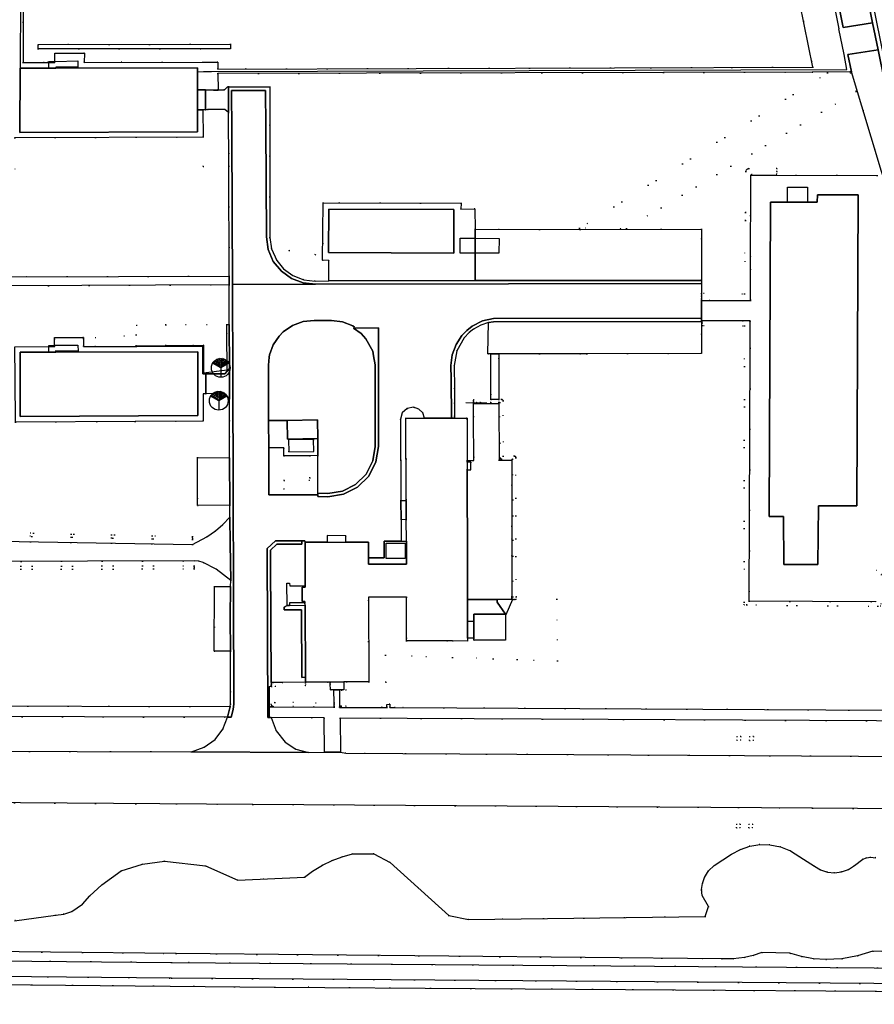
# Model space of a CAD drawing. Header units: metres. Extents: x 174791 to 179073, y 406431 to 409043.
# Tile 12 of 256: x 175140 to 175277, y 407400 to 407557. Entities that reach past the tile are written whole.
import ezdxf

# ---------------------------------------------------------------- set-up
doc = ezdxf.new("R2010")
doc.units = ezdxf.units.M
doc.linetypes.add('DOT', pattern=[6.35, 0, -6.35])
doc.layers.get('0').update_dxf_attribs({"color": 254})
for name, color, linetype in [('gebouwinstallatie_toegangstrap', 254, 'Continuous'), ('overigbouwwerk_open_loods', 254, 'Continuous'), ('overigbouwwerk_overkapping', 254, 'Continuous'), ('panden', 254, 'Continuous'), ('scheiding_doorgang', 254, 'Continuous'), ('scheiding_faunaraster', 254, 'Continuous'), ('scheiding_hek', 254, 'Continuous'), ('scheiding_muur', 254, 'Continuous'), ('scheiding_raster_sportveld', 254, 'Continuous'), ('scheiding_schutting', 254, 'Continuous'), ('straatmeubilair_monument', 254, 'Continuous'), ('terreindeelbegroeid', 254, 'DOT'), ('terreindeelonbegroeid', 254, 'DOT'), ('waterdeel', 254, 'Continuous'), ('wegdeel_fietspad', 254, 'Continuous'), ('wegdeel_molgoot', 254, 'Continuous'), ('wegdeel_opstelplaats', 254, 'Continuous'), ('wegdeel_parkeervlak', 254, 'Continuous'), ('wegdeel_rijbaan', 254, 'Continuous'), ('wegdeel_voetpad', 254, 'Continuous'), ('wegdeel_voetpad_op_trap', 254, 'Continuous')]:
    doc.layers.add(name, color=color, linetype=linetype)

# ---------------------------------------------------------------- blocks, each defined once
blk = doc.blocks.new('078')
at = {"color": 0, "linetype": 'Continuous'}
for p, q in [((0, 0), (-1.3, 0.75)), ((0, 0.22), (-1.19, 0.91)), ((0.01, 0.45), (-1.06, 1.06)), ((-0.01, 0.68), (-0.9, 1.2)), ((0, 0.92), (-0.71, 1.32)), ((0, 1.15), (-0.48, 1.42)), ((0, 1.37), (-0.2, 1.49)), ((0.9, 1.2), (-0.01, 0.68)), ((0.2, 1.49), (0, 1.37)), ((0.48, 1.42), (0, 1.15)), ((0.7, 1.33), (0, 0.92)), ((1.19, 0.91), (0, 0.22)), ((1.3, 0.75), (0, 0)), ((0, 0), (0, -1.5)), ((1.06, 1.07), (0.01, 0.45))]:
    blk.add_line(p, q, dxfattribs=at)
blk.add_circle((0, 0), 1.5, dxfattribs=at)

msp = doc.modelspace()

# ---------------------------------------------------------------- linework, layer by layer
at = {"layer": 'gebouwinstallatie_toegangstrap'}
for points in [[(175146.174, 407549.549, 0), (175145.081, 407549.546, 0), (175145.084, 407550.441, 0), (175145.083, 407550.619, 0), (175146.025, 407550.622, 0), (175146.135, 407550.624, 0), (175149.691, 407550.685, 0), (175149.708, 407549.714, 0), (175146.175, 407549.705, 0)], [(175262.723, 407530.592, 0), (175265.923, 407530.584, 0), (175265.911, 407528.181, 0), (175262.718, 407528.193, 0)], [(175149.714, 407505.426, 0), (175149.737, 407504.491, 0), (175146.149, 407504.524, 0), (175146.167, 407504.329, 0), (175145.079, 407504.326, 0), (175145.073, 407505.192, 0), (175145.072, 407505.375, 0), (175145.99, 407505.413, 0), (175146.15, 407505.42, 0)], [(175202.016, 407477.639, 0), (175201.183, 407477.636, 0), (175201.166, 407480.686, 0), (175202.004, 407480.689, 0)], [(175185.895, 407467.104, 0), (175185.893, 407466.901, 0), (175185.422, 407466.904, 0), (175185.409, 407464.592, 0), (175185.875, 407464.59, 0), (175185.874, 407464.41, 0), (175183.429, 407464.385, 0), (175183.422, 407463.976, 0), (175183.045, 407463.958, 0), (175183.009, 407467.514, 0), (175183.426, 407467.524, 0), (175183.439, 407467.118, 0)]]:
    msp.add_polyline3d(points, close=True, dxfattribs=at)
at = {"layer": 'overigbouwwerk_open_loods'}
msp.add_polyline3d([(175189.65, 407520.196, 0), (175189.694, 407527.105, 0), (175209.594, 407527.015, 0), (175209.578, 407520.098, 0)], close=True, dxfattribs=at)
at = {"layer": 'overigbouwwerk_overkapping'}
for points in [[(175212.98, 407520.08, 0), (175210.578, 407520.085, 0), (175210.592, 407522.446, 0), (175212.978, 407522.443, 0), (175216.79, 407522.439, 0), (175216.759, 407520.071, 0)], [(175201.842, 407473.897, 0), (175201.843, 407471.477, 0), (175198.803, 407471.475, 0), (175198.802, 407473.895, 0)]]:
    msp.add_polyline3d(points, close=True, dxfattribs=at)
at = {"layer": 'panden'}
for points in [[(175168.748, 407546.082, 0), (175168.745, 407542.888, 0), (175168.742, 407539.395, 0), (175140.472, 407539.316, 0), (175140.487, 407549.534, 0), (175140.587, 407549.534, 0), (175145.081, 407549.546, 0), (175146.174, 407549.549, 0), (175168.747, 407549.609, 0), (175168.748, 407548.974, 0)], [(175273.994, 407529.347, 0), (175273.78, 407479.844, 0), (175267.653, 407479.86, 0), (175267.584, 407470.479, 0), (175262.134, 407470.494, 0), (175262.127, 407478.131, 0), (175259.818, 407478.146, 0), (175260.012, 407528.203, 0), (175262.718, 407528.193, 0), (175265.911, 407528.181, 0), (175267.489, 407528.175, 0), (175267.494, 407529.375, 0)], [(175168.808, 407500, 0), (175168.815, 407497.708, 0), (175168.827, 407494.213, 0), (175140.532, 407494.07, 0), (175140.523, 407500, 0), (175140.516, 407504.314, 0), (175145.079, 407504.326, 0), (175146.167, 407504.329, 0), (175168.793, 407504.387, 0)], [(175183.051, 407493.445, 0), (175187.851, 407493.539, 0), (175187.909, 407490.55, 0), (175183.11, 407490.455, 0)], [(175211.713, 407485.595, 0), (175211.746, 407470.325, 0), (175211.757, 407465.125, 0), (175211.757, 407464.937, 0), (175211.764, 407461.425, 0), (175211.77, 407458.755, 0), (175211.771, 407458.315, 0), (175209.367, 407458.324, 0), (175202.045, 407458.353, 0), (175202.065, 407465.279, 0), (175196.015, 407465.275, 0), (175196.024, 407451.795, 0), (175192.496, 407451.792, 0), (175192.062, 407451.792, 0), (175189.874, 407451.779, 0), (175189.461, 407451.774, 0), (175185.974, 407451.734, 0), (175185.948, 407451.734, 0), (175185.947, 407451.769, 0), (175185.94, 407452.547, 0), (175185.891, 407464.023, 0), (175185.874, 407464.41, 0), (175185.875, 407464.59, 0), (175185.409, 407464.592, 0), (175185.422, 407466.904, 0), (175185.893, 407466.901, 0), (175185.895, 407467.104, 0), (175185.896, 407474.054, 0), (175189.421, 407474.054, 0), (175192.379, 407474.053, 0), (175196.009, 407474.053, 0), (175196.01, 407472.809, 0), (175196.011, 407471.573, 0), (175196.011, 407470.573, 0), (175202.044, 407470.577, 0), (175202.03, 407474.22, 0), (175202.016, 407477.639, 0), (175202.004, 407480.689, 0), (175201.951, 407493.789, 0), (175204.922, 407493.799, 0), (175205.257, 407493.8, 0), (175208.416, 407493.81, 0), (175209.199, 407493.813, 0), (175209.707, 407493.814, 0), (175211.696, 407493.821, 0), (175211.71, 407487.079, 0), (175211.711, 407486.787, 0)], [(175212.754, 407458.759, 0), (175212.771, 407461.429, 0), (175212.779, 407462.579, 0), (175217.835, 407462.593, 0), (175217.835, 407462.552, 0), (175217.822, 407458.471, 0), (175212.752, 407458.441, 0)]]:
    msp.add_polyline3d(points, close=True, dxfattribs=at)
at = {"layer": 'scheiding_doorgang'}
for p, q in [((175271.769, 407551.703), (175270.917, 407555.8)), ((175169.709, 407548.988), (175170.976, 407549.006)), ((175212.771, 407461.429), (175211.764, 407461.425)), ((175212.754, 407458.759), (175211.77, 407458.755))]:
    msp.add_line(p, q, dxfattribs=at)
at = {"layer": 'scheiding_faunaraster'}
for p, q in [((175211.501, 407496.314), (175214.844, 407496.243)), ((175218.845, 407464.909), (175218.941, 407464.909))]:
    msp.add_line(p, q, dxfattribs=at)
at = {"layer": 'scheiding_hek'}
msp.add_polyline3d([(175016.078, 407402.36, 0), (175066.128, 407403.213, 0), (175103.186, 407403.925, 0), (175181.089, 407403.207, 0), (175276.802, 407402.542, 0), (175398.168, 407401.671, 0), (175480.745, 407401.15, 0), (175500, 407400.999, 0)], dxfattribs=at)
at = {"layer": 'scheiding_muur'}
for p, q in [((175180.094, 407489.092), (175180.079, 407493.445)), ((175180.113, 407482.495), (175180.094, 407489.092))]:
    msp.add_line(p, q, dxfattribs=at)
for points in [[(175180.079, 407493.445, 0), (175180.057, 407500.339, 0), (175180.05, 407502.244, 0), (175180.198, 407503.503, 0), (175180.245, 407503.902, 0), (175180.829, 407505.481, 0), (175181.761, 407506.876, 0), (175182.411, 407507.544, 0), (175183.883, 407508.568, 0), (175185.573, 407509.195, 0), (175187.349, 407509.377, 0), (175190.08, 407509.344, 0), (175191.843, 407509.13, 0), (175193.516, 407508.484, 0), (175193.748, 407508.319, 0)], [(175187.908, 407481.583, 0), (175180.116, 407481.617, 0), (175180.113, 407482.495, 0)]]:
    msp.add_polyline3d(points, dxfattribs=at)
at = {"layer": 'scheiding_raster_sportveld'}
for p, q in [((175140.587, 407549.534), (175140.617, 407594.778)), ((175168.748, 407548.974), (175169.709, 407548.988))]:
    msp.add_line(p, q, dxfattribs=at)
for points in [[(175170.943, 407630.451, 0), (175255.509, 407632.979, 0), (175270.917, 407555.8, 0)], [(175170.976, 407549.006, 0), (175272.217, 407549.339, 0), (175271.769, 407551.703, 0)]]:
    msp.add_polyline3d(points, dxfattribs=at)
at = {"layer": 'scheiding_schutting'}
for p, q in [((175216.515, 407464.484), (175216.517, 407464.918)), ((175217.835, 407462.593), (175216.515, 407464.484))]:
    msp.add_line(p, q, dxfattribs=at)
msp.add_polyline3d([(175218.941, 407464.909, 0), (175217.889, 407462.475, 0), (175217.835, 407462.552, 0)], dxfattribs=at)
at = {"layer": 'terreindeelbegroeid'}
for points in [[(175140.999, 407596.285, 0), (175140.975, 407629.331, 0), (175172.084, 407629.391, 0), (175172.057, 407630.145, 0), (175255.24, 407632.62, 0), (175268.842, 407564.34, 0), (175264, 407563.345, 0), (175266.792, 407549.691, 0), (175172.014, 407549.401, 0), (175172.01, 407550.474, 0), (175169.593, 407550.51, 0), (175150.693, 407550.457, 0), (175150.769, 407551.918, 0), (175146.033, 407551.937, 0), (175146.025, 407550.622, 0), (175146.025, 407550.438, 0), (175145.084, 407550.441, 0), (175144.93, 407550.44, 0), (175144.35, 407550.435, 0), (175144.301, 407550.435, 0), (175140.969, 407550.43, 0)], [(175143.391, 407553.298, 0), (175143.386, 407552.612, 0), (175173.992, 407552.635, 0), (175174.016, 407553.357, 0)], [(175269.135, 407548.776, 0), (175229.626, 407524.041, 0), (175237.092, 407524.017, 0), (175273.671, 407545.816, 0), (175272.783, 407548.793, 0)], [(175173.709, 407542.459, 0), (175173.737, 407533.926, 0), (175169.64, 407533.867, 0), (175169.64, 407538.573, 0), (175169.581, 407542.888, 0), (175170.03, 407542.919, 0), (175170.376, 407542.938, 0), (175173.106, 407542.953, 0)], [(175173.737, 407533.926, 0), (175173.794, 407516.412, 0), (175138.562, 407516.316, 0), (175138.226, 407533.411, 0), (175139.708, 407533.432, 0), (175139.635, 407538.456, 0), (175169.64, 407538.573, 0), (175169.64, 407533.867, 0)], [(175257.008, 407532.645, 0), (175257.007, 407532.52, 0), (175256.893, 407532.52, 0), (175256.838, 407517.537, 0), (175256.821, 407512.702, 0), (175256.82, 407512.514, 0), (175249.037, 407512.542, 0), (175249.036, 407512.738, 0), (175249.038, 407513.188, 0), (175249.04, 407513.638, 0), (175255.894, 407513.604, 0), (175256.025, 407525.261, 0), (175256.04, 407526.577, 0), (175256.113, 407533.1, 0), (175256.149, 407533.271, 0), (175256.247, 407533.415, 0), (175256.392, 407533.511, 0), (175256.563, 407533.545, 0), (175261.031, 407533.547, 0), (175261.031, 407533.097, 0), (175261.031, 407532.647, 0)], [(175188.687, 407518.939, 0), (175189.653, 407518.936, 0), (175189.66, 407515.684, 0), (175187.501, 407515.645, 0), (175185.672, 407515.85, 0), (175183.957, 407516.518, 0), (175182.471, 407517.604, 0), (175181.369, 407518.904, 0), (175183.343, 407520.519, 0), (175187.55, 407519.837, 0)], [(175167.972, 407474.706, 0), (175167.967, 407474.456, 0), (175135.913, 407475.113, 0), (175135.918, 407475.363, 0), (175135.668, 407475.368, 0), (175135.744, 407479.072, 0), (175135.744, 407479.075, 0), (175135.744, 407479.081, 0), (175135.637, 407514.848, 0), (175135.887, 407514.849, 0), (175136.137, 407514.85, 0), (175136.244, 407479.077, 0), (175136.244, 407479.071, 0), (175136.173, 407475.608, 0), (175167.977, 407474.956, 0)], [(175163.738, 407505.365, 0), (175158.973, 407505.344, 0), (175159.004, 407507.048, 0), (175159.033, 407508.627, 0), (175163.723, 407508.664, 0)], [(175173.436, 407507.307, 0), (175173.493, 407501.507, 0), (175169.72, 407501.024, 0), (175169.737, 407505.44, 0), (175163.738, 407505.365, 0), (175163.723, 407508.664, 0), (175173.422, 407508.74, 0)], [(175215.46, 407504.05, 0), (175215.475, 407496.792, 0), (175212.721, 407496.782, 0), (175212.721, 407496.573, 0), (175212.722, 407496.532, 0), (175212.722, 407496.282, 0), (175212.723, 407496.132, 0), (175209.693, 407496.122, 0), (175209.684, 407498.458, 0), (175209.665, 407502.204, 0), (175210.069, 407504.521, 0), (175211.215, 407506.574, 0), (175212.055, 407507.452, 0), (175212.535, 407507.838, 0), (175212.728, 407507.975, 0), (175213.873, 407508.611, 0), (175215.117, 407509.023, 0), (175215.01, 407504.05, 0)], [(175256.645, 407464.654, 0), (175276.827, 407464.566, 0), (175276.841, 407469.6, 0), (175290.736, 407469.524, 0), (175290.735, 407469.284, 0), (175290.732, 407468.834, 0), (175277.646, 407468.909, 0), (175277.589, 407464.29, 0), (175277.594, 407463.852, 0), (175277.135, 407463.846, 0), (175256.258, 407464.052, 0), (175255.811, 407464.064, 0), (175255.812, 407464.503, 0), (175255.899, 407508.495, 0), (175249.128, 407508.532, 0), (175249.131, 407508.982, 0), (175249.133, 407509.322, 0), (175256.616, 407509.295, 0), (175256.808, 407509.294, 0), (175256.792, 407504.926, 0)], [(175158.973, 407505.344, 0), (175158.974, 407505.228, 0), (175150.591, 407505.206, 0), (175150.587, 407506.488, 0), (175159.004, 407507.048, 0)], [(175163.738, 407505.365, 0), (175169.737, 407505.44, 0), (175168.124, 407505.385, 0)], [(175204.922, 407493.799, 0), (175201.951, 407493.789, 0), (175202.004, 407480.689, 0), (175202.016, 407477.639, 0), (175202.03, 407474.22, 0), (175201.202, 407474.216, 0), (175201.183, 407477.636, 0), (175201.166, 407480.686, 0), (175201.094, 407493.631, 0), (175201.383, 407494.637, 0), (175202.157, 407495.341, 0), (175203.185, 407495.535, 0), (175204.02, 407495.256, 0), (175204.643, 407494.634, 0)], [(175212.73, 407494.073, 0), (175209.705, 407494.078, 0), (175209.693, 407496.122, 0), (175212.723, 407496.132, 0)], [(175217.424, 407496.549, 0), (175217.458, 407487.749, 0), (175219.209, 407487.755, 0), (175219.304, 407487.737, 0), (175219.386, 407487.683, 0), (175219.44, 407487.602, 0), (175219.459, 407487.506, 0), (175219.494, 407465.347, 0), (175219.495, 407464.91, 0), (175219.245, 407464.91, 0), (175218.995, 407464.909, 0), (175218.994, 407465.373, 0), (175218.96, 407487.255, 0), (175217.209, 407487.248, 0), (175217.114, 407487.267, 0), (175217.032, 407487.321, 0), (175216.978, 407487.402, 0), (175216.959, 407487.498, 0), (175216.925, 407496.298, 0), (175216.776, 407496.297, 0), (175215.476, 407496.292, 0), (175213.82, 407496.286, 0), (175213.222, 407496.284, 0), (175212.722, 407496.282, 0), (175212.722, 407496.532, 0), (175212.721, 407496.573, 0), (175212.721, 407496.782, 0), (175215.475, 407496.792, 0), (175216.775, 407496.797, 0), (175217.174, 407496.799, 0), (175217.269, 407496.78, 0), (175217.351, 407496.726, 0), (175217.405, 407496.645, 0)], [(175212.73, 407494.073, 0), (175212.76, 407487.082, 0), (175211.71, 407487.079, 0), (175211.696, 407493.821, 0), (175209.707, 407493.814, 0), (175209.705, 407494.078, 0)], [(175182.521, 407487.781, 0), (175182.542, 407483.892, 0), (175182.549, 407482.501, 0), (175180.113, 407482.495, 0), (175180.094, 407489.092, 0), (175182.514, 407489.095, 0)], [(175187.909, 407481.833, 0), (175187.908, 407481.583, 0), (175180.116, 407481.617, 0), (175180.113, 407482.495, 0), (175182.549, 407482.501, 0), (175182.542, 407483.892, 0), (175186.617, 407483.855, 0), (175186.628, 407484.29, 0), (175186.625, 407487.819, 0), (175187.909, 407487.831, 0)], [(175225.995, 407464.998, 0), (175226.116, 407455.162, 0), (175209.403, 407455.706, 0), (175198.682, 407456.055, 0), (175198.775, 407451.757, 0), (175198.895, 407447.811, 0), (175191.643, 407447.93, 0), (175191.678, 407450.496, 0), (175192.446, 407450.48, 0), (175192.496, 407451.792, 0), (175196.024, 407451.795, 0), (175196.015, 407465.275, 0), (175202.065, 407465.279, 0), (175202.045, 407458.353, 0), (175209.367, 407458.324, 0), (175211.771, 407458.315, 0), (175211.77, 407458.755, 0), (175212.754, 407458.759, 0), (175212.752, 407458.441, 0), (175217.822, 407458.471, 0), (175217.835, 407462.552, 0), (175217.835, 407462.593, 0), (175216.515, 407464.484, 0), (175216.517, 407464.918, 0), (175218.845, 407464.909, 0), (175218.941, 407464.909, 0), (175218.995, 407464.909, 0), (175219.245, 407464.91, 0), (175219.495, 407464.91, 0), (175219.494, 407465.347, 0)], [(175180.497, 407448.213, 0), (175180.488, 407447.807, 0), (175180.157, 407447.809, 0), (175180.174, 407451.04, 0), (175180.477, 407451.051, 0), (175180.477, 407451.136, 0), (175180.476, 407451.241, 0), (175180.475, 407451.71, 0), (175180.554, 407451.71, 0), (175180.552, 407451.641, 0), (175180.551, 407451.597, 0), (175180.546, 407451.404, 0), (175180.541, 407451.052, 0)], [(175185.974, 407451.734, 0), (175185.978, 407451.469, 0), (175185.982, 407451.169, 0), (175181.142, 407451.103, 0), (175181.102, 407448.507, 0), (175190.502, 407448.481, 0), (175190.505, 407448.481, 0), (175190.504, 407448.181, 0), (175190.503, 407447.881, 0), (175180.796, 407447.908, 0), (175180.681, 407447.932, 0), (175180.583, 407447.998, 0), (175180.519, 407448.097, 0), (175180.497, 407448.213, 0), (175180.541, 407451.052, 0), (175180.546, 407451.404, 0), (175180.551, 407451.597, 0), (175180.552, 407451.641, 0), (175180.554, 407451.71, 0), (175180.839, 407451.712, 0), (175182.236, 407451.718, 0), (175185.947, 407451.769, 0), (175185.948, 407451.734, 0)], [(175189.89, 407451.469, 0), (175189.938, 407450.545, 0), (175190.487, 407450.548, 0), (175190.502, 407448.481, 0), (175181.102, 407448.507, 0), (175181.142, 407451.103, 0), (175185.982, 407451.169, 0), (175185.978, 407451.469, 0), (175185.974, 407451.734, 0), (175189.461, 407451.774, 0), (175189.874, 407451.779, 0)], [(175173.56, 407446.166, 0), (175172.812, 407444.27, 0), (175171.569, 407442.655, 0), (175169.821, 407441.389, 0), (175167.78, 407440.689, 0), (175131.316, 407440.75, 0), (175131.313, 407441.15, 0), (175131.298, 407442.56, 0), (175130.724, 407443.659, 0), (175129.466, 407444.365, 0), (175127.907, 407445.889, 0), (175127.922, 407446.286, 0)], [(175189.006, 407440.619, 0), (175186.421, 407440.553, 0), (175184.443, 407441.109, 0), (175182.714, 407442.22, 0), (175181.27, 407443.987, 0), (175180.478, 407446.127, 0), (175188.953, 407446.094, 0)], [(175298.271, 407445.473, 0), (175298.159, 407445.122, 0), (175297.358, 407445.407, 0), (175296.184, 407442.907, 0), (175294.017, 407441.195, 0), (175294.398, 407440.473, 0), (175293.769, 407440.181, 0), (175292.2, 407439.875, 0), (175192.385, 407440.428, 0), (175191.54, 407440.608, 0), (175191.48, 407446.053, 0)], [(175254.69, 407442.498, 0), (175255.293, 407442.502, 0), (175255.29, 407443.102, 0), (175254.686, 407443.098, 0)], [(175256.71, 407442.482, 0), (175257.313, 407442.49, 0), (175257.305, 407443.09, 0), (175256.702, 407443.082, 0)], [(175255.204, 407428.555, 0), (175255.201, 407429.155, 0), (175254.597, 407429.151, 0), (175254.601, 407428.551, 0)], [(175257.191, 407428.546, 0), (175257.188, 407429.146, 0), (175256.584, 407429.142, 0), (175256.588, 407428.542, 0)]]:
    msp.add_polyline3d(points, close=True, dxfattribs=at)
for points in [[(175277.043, 407532.454, 0), (175261.036, 407532.506, 0), (175261.029, 407532.506, 0), (175257.007, 407532.52, 0), (175257.008, 407532.645, 0), (175261.031, 407532.647, 0), (175261.031, 407533.097, 0), (175261.031, 407533.547, 0), (175256.563, 407533.545, 0), (175256.392, 407533.511, 0), (175256.247, 407533.415, 0), (175256.149, 407533.271, 0), (175256.113, 407533.1, 0), (175256.04, 407526.577, 0), (175256.025, 407525.261, 0), (175255.894, 407513.604, 0), (175249.04, 407513.638, 0), (175249.038, 407513.188, 0), (175249.04, 407515.23, 0), (175249.041, 407515.743, 0), (175249.041, 407515.855, 0), (175249.052, 407523.881, 0), (175212.976, 407523.864, 0), (175212.927, 407527.156, 0), (175210.724, 407527.063, 0), (175210.734, 407528.031, 0), (175188.777, 407528.117, 0), (175188.687, 407518.939, 0), (175187.55, 407519.837, 0), (175183.343, 407520.519, 0), (175181.369, 407518.904, 0), (175180.554, 407520.747, 0), (175180.269, 407522.582, 0), (175180.265, 407540.403, 0), (175180.267, 407546.577, 0), (175173.695, 407546.582, 0), (175173.549, 407546.582, 0), (175173.07, 407546.106, 0), (175172.025, 407546.081, 0), (175172.016, 407548.67, 0), (175266.682, 407548.917, 0), (175272.688, 407548.949, 0), (175272.91, 407548.95, 0), (175277.736, 407533.104, 0)], [(175138.591, 407514.863, 0), (175173.798, 407515.033, 0), (175173.818, 407508.743, 0), (175173.422, 407508.74, 0), (175163.723, 407508.664, 0), (175159.033, 407508.627, 0), (175159.004, 407507.048, 0), (175150.587, 407506.488, 0), (175150.587, 407506.64, 0), (175145.987, 407506.628, 0), (175145.988, 407506.43, 0), (175145.99, 407505.413, 0), (175146.011, 407505.195, 0), (175145.073, 407505.192, 0), (175139.66, 407505.177, 0)], [(175298.288, 407447.176, 0), (175200.253, 407447.742, 0), (175199.4, 407447.734, 0), (175199.395, 407448.234, 0), (175198.895, 407448.229, 0), (175198.917, 407447.729, 0), (175191.4, 407447.749, 0), (175191.393, 407450.553, 0), (175192.046, 407450.546, 0), (175192.062, 407451.792, 0), (175192.496, 407451.792, 0), (175192.446, 407450.48, 0), (175191.678, 407450.496, 0), (175191.643, 407447.93, 0), (175198.895, 407447.811, 0), (175198.775, 407451.757, 0), (175198.682, 407456.055, 0), (175209.403, 407455.706, 0), (175226.116, 407455.162, 0), (175225.995, 407464.998, 0), (175219.494, 407465.347, 0), (175219.459, 407487.506, 0), (175219.44, 407487.602, 0), (175219.386, 407487.683, 0), (175219.304, 407487.737, 0), (175219.209, 407487.755, 0), (175217.458, 407487.749, 0), (175217.424, 407496.549, 0), (175217.405, 407496.645, 0), (175217.351, 407496.726, 0), (175217.269, 407496.78, 0), (175217.174, 407496.799, 0), (175216.775, 407496.797, 0), (175216.759, 407504.052, 0), (175230.79, 407504.069, 0), (175249.026, 407504.092, 0), (175249.03, 407507.113, 0), (175249.032, 407509.192, 0), (175249.033, 407509.322, 0), (175249.133, 407509.322, 0), (175249.131, 407508.982, 0), (175249.128, 407508.532, 0), (175255.899, 407508.495, 0), (175255.812, 407464.503, 0), (175255.811, 407464.064, 0), (175256.258, 407464.052, 0), (175277.135, 407463.846, 0)], [(175139.759, 407493.181, 0), (175158.804, 407493.265, 0), (175169.686, 407493.331, 0), (175169.653, 407497.695, 0), (175170.098, 407497.702, 0), (175173.058, 407497.775, 0), (175173.858, 407496.912, 0), (175173.866, 407493.449, 0), (175173.851, 407490.897, 0), (175173.87, 407487.509, 0), (175168.769, 407487.513, 0), (175168.747, 407479.917, 0), (175173.913, 407479.935, 0), (175173.92, 407478.011, 0), (175172.806, 407476.894, 0), (175171.598, 407475.88, 0), (175170.233, 407474.918, 0), (175167.952, 407473.706, 0), (175134.2, 407474.246, 0)], [(175135.913, 407475.113, 0), (175167.967, 407474.456, 0), (175167.972, 407474.706, 0), (175167.977, 407474.956, 0), (175136.173, 407475.608, 0)], [(175134.197, 407470.971, 0), (175168.204, 407471.059, 0), (175168.948, 407471.003, 0), (175169.668, 407470.809, 0), (175171.735, 407469.741, 0), (175174.045, 407467.973, 0), (175174.033, 407466.988, 0), (175171.483, 407467, 0), (175171.433, 407456.71, 0), (175173.993, 407456.722, 0), (175174.031, 407448.283, 0), (175173.968, 407447.875, 0), (175126.58, 407447.982, 0)], [(175134.162, 407469.721, 0), (175168.208, 407469.809, 0), (175168.207, 407470.059, 0), (175168.206, 407470.309, 0), (175134.17, 407470.221, 0)], [(175134.17, 407470.221, 0), (175168.206, 407470.309, 0), (175168.207, 407470.059, 0), (175168.208, 407469.809, 0), (175134.162, 407469.721, 0)], [(175133.144, 407432.571, 0), (175177.55, 407432.294, 0), (175266.731, 407431.71, 0), (175445.414, 407430.36, 0)], [(175276.785, 407423.809, 0), (175275.953, 407423.867, 0), (175275.323, 407423.771, 0), (175274.722, 407423.557, 0), (175273.412, 407422.546, 0), (175272.438, 407421.93, 0), (175271.351, 407421.544, 0), (175270.206, 407421.407, 0), (175269.085, 407421.521, 0), (175268.015, 407421.874, 0), (175267.047, 407422.45, 0), (175264.679, 407423.939, 0), (175263.228, 407424.882, 0), (175261.626, 407425.536, 0), (175259.929, 407425.878, 0), (175258.327, 407425.905, 0), (175256.744, 407425.652, 0), (175255.23, 407425.128, 0), (175253.83, 407424.349, 0), (175251.068, 407422.557, 0), (175250.158, 407421.703, 0), (175249.498, 407420.645, 0), (175249.184, 407419.717, 0), (175249.063, 407418.745, 0), (175249.142, 407417.768, 0), (175250.176, 407416.047, 0), (175249.649, 407414.452, 0), (175211.94, 407413.967, 0), (175208.8, 407414.604, 0), (175199.439, 407423.048, 0), (175196.855, 407424.416, 0), (175193.463, 407424.41, 0), (175191.805, 407423.95, 0), (175190.206, 407423.347, 0), (175188.674, 407422.607, 0), (175187.07, 407421.637, 0), (175185.78, 407420.687, 0), (175175.201, 407420.216, 0), (175170.042, 407422.534, 0), (175163.486, 407423.243, 0), (175159.99, 407422.764, 0), (175156.589, 407421.741, 0), (175153.515, 407419.493, 0), (175151.617, 407417.713, 0), (175150.419, 407416.386, 0), (175148.746, 407415.215, 0), (175147.474, 407414.82, 0), (175146.157, 407414.65, 0), (175139.582, 407413.773, 0)], [(175105.271, 407409.183, 0), (175165.333, 407408.542, 0), (175252.232, 407407.699, 0), (175254.06, 407407.715, 0), (175255.874, 407407.936, 0), (175257.289, 407408.254, 0), (175258.67, 407408.697, 0), (175263.129, 407408.585, 0), (175264.992, 407408.056, 0), (175266.899, 407407.72, 0), (175268.831, 407407.579, 0), (175271.383, 407407.695, 0), (175273.897, 407408.153, 0), (175276.327, 407408.944, 0), (175282.048, 407408.699, 0)], [(175555.995, 407404.392, 0), (175553.8, 407404.39, 0), (175521.27, 407404.63, 0), (175510.263, 407404.723, 0), (175497.199, 407404.833, 0), (175480.94, 407404.97, 0), (175440.53, 407405.24, 0), (175381.795, 407405.59, 0), (175323.06, 407405.94, 0), (175283.54, 407406.21, 0), (175164.64, 407407.14, 0), (175125.57, 407407.5, 0)], [(175125.557, 407405, 0), (175164.619, 407404.64, 0), (175283.522, 407403.71, 0), (175323.044, 407403.44, 0), (175440.514, 407402.74, 0), (175480.921, 407402.47, 0), (175521.25, 407402.13, 0), (175543.32, 407401.91, 0), (175558.866, 407401.73, 0)], [(175568.928, 407400.459, 0), (175500, 407400.999, 0), (175480.745, 407401.15, 0), (175398.168, 407401.671, 0), (175276.802, 407402.542, 0), (175181.089, 407403.207, 0), (175103.186, 407403.925, 0)]]:
    msp.add_polyline3d(points, dxfattribs=at)
at = {"layer": 'terreindeelonbegroeid'}
for points in [[(175269.135, 407548.776, 0), (175272.783, 407548.793, 0), (175273.671, 407545.816, 0), (175237.092, 407524.017, 0), (175229.626, 407524.041, 0)], [(175218.995, 407464.909, 0), (175218.941, 407464.909, 0), (175218.845, 407464.909, 0), (175218.845, 407465.104, 0), (175218.845, 407465.259, 0), (175218.844, 407465.382, 0), (175218.83, 407474.509, 0), (175218.827, 407476.629, 0), (175218.81, 407487.104, 0), (175216.81, 407487.097, 0), (175216.776, 407496.147, 0), (175215.476, 407496.142, 0), (175212.723, 407496.132, 0), (175212.722, 407496.282, 0), (175213.222, 407496.284, 0), (175213.82, 407496.286, 0), (175215.476, 407496.292, 0), (175216.776, 407496.297, 0), (175216.925, 407496.298, 0), (175216.959, 407487.498, 0), (175216.978, 407487.402, 0), (175217.032, 407487.321, 0), (175217.114, 407487.267, 0), (175217.209, 407487.248, 0), (175218.96, 407487.255, 0), (175218.994, 407465.373, 0)], [(175183.3, 407488.427, 0), (175183.271, 407490.326, 0), (175187.254, 407490.388, 0), (175187.284, 407488.489, 0)], [(175182.542, 407483.892, 0), (175182.521, 407487.781, 0), (175186.625, 407487.819, 0), (175186.628, 407484.29, 0), (175186.617, 407483.855, 0)], [(175212.305, 407485.599, 0), (175211.713, 407485.595, 0), (175211.711, 407486.787, 0), (175212.299, 407486.791, 0)], [(175192.393, 407475.084, 0), (175192.379, 407474.053, 0), (175189.421, 407474.054, 0), (175189.436, 407475.125, 0)], [(175185.891, 407464.023, 0), (175183.422, 407463.976, 0), (175183.429, 407464.385, 0), (175185.874, 407464.41, 0)], [(175180.796, 407447.908, 0), (175190.503, 407447.881, 0), (175190.504, 407448.181, 0), (175190.507, 407447.756, 0), (175180.488, 407447.807, 0), (175180.497, 407448.213, 0), (175180.519, 407448.097, 0), (175180.583, 407447.998, 0), (175180.681, 407447.932, 0)], [(175254.69, 407442.498, 0), (175254.686, 407443.098, 0), (175255.29, 407443.102, 0), (175255.293, 407442.502, 0)], [(175256.71, 407442.482, 0), (175256.702, 407443.082, 0), (175257.305, 407443.09, 0), (175257.313, 407442.49, 0)], [(175255.204, 407428.555, 0), (175254.601, 407428.551, 0), (175254.597, 407429.151, 0), (175255.201, 407429.155, 0)], [(175257.191, 407428.546, 0), (175256.588, 407428.542, 0), (175256.584, 407429.142, 0), (175257.188, 407429.146, 0)]]:
    msp.add_polyline3d(points, close=True, dxfattribs=at)
at = {"layer": 'waterdeel'}
for points in [[(175139.582, 407413.773, 0), (175146.157, 407414.65, 0), (175147.474, 407414.82, 0), (175148.746, 407415.215, 0), (175150.419, 407416.386, 0), (175151.617, 407417.713, 0), (175153.515, 407419.493, 0), (175156.589, 407421.741, 0), (175159.99, 407422.764, 0), (175163.486, 407423.243, 0), (175170.042, 407422.534, 0), (175175.201, 407420.216, 0), (175185.78, 407420.687, 0), (175187.07, 407421.637, 0), (175188.674, 407422.607, 0), (175190.206, 407423.347, 0), (175191.805, 407423.95, 0), (175193.463, 407424.41, 0), (175196.855, 407424.416, 0), (175199.439, 407423.048, 0), (175208.8, 407414.604, 0), (175211.94, 407413.967, 0), (175249.649, 407414.452, 0), (175250.176, 407416.047, 0), (175249.142, 407417.768, 0), (175249.063, 407418.745, 0), (175249.184, 407419.717, 0), (175249.498, 407420.645, 0), (175250.158, 407421.703, 0), (175251.068, 407422.557, 0), (175253.83, 407424.349, 0), (175255.23, 407425.128, 0), (175256.744, 407425.652, 0), (175258.327, 407425.905, 0), (175259.929, 407425.878, 0), (175261.626, 407425.536, 0), (175263.228, 407424.882, 0), (175264.679, 407423.939, 0), (175267.047, 407422.45, 0), (175268.015, 407421.874, 0), (175269.085, 407421.521, 0), (175270.206, 407421.407, 0), (175271.351, 407421.544, 0), (175272.438, 407421.93, 0), (175273.412, 407422.546, 0), (175274.722, 407423.557, 0), (175275.323, 407423.771, 0), (175275.953, 407423.867, 0), (175276.785, 407423.809, 0)], [(175282.048, 407408.699, 0), (175276.327, 407408.944, 0), (175273.897, 407408.153, 0), (175271.383, 407407.695, 0), (175268.831, 407407.579, 0), (175266.899, 407407.72, 0), (175264.992, 407408.056, 0), (175263.129, 407408.585, 0), (175258.67, 407408.697, 0), (175257.289, 407408.254, 0), (175255.874, 407407.936, 0), (175254.06, 407407.715, 0), (175252.232, 407407.699, 0), (175165.333, 407408.542, 0), (175105.271, 407409.183, 0)]]:
    msp.add_polyline3d(points, dxfattribs=at)
at = {"layer": 'wegdeel_fietspad'}
for points in [[(175125.57, 407407.5, 0), (175164.64, 407407.14, 0), (175283.54, 407406.21, 0), (175323.06, 407405.94, 0), (175381.795, 407405.59, 0), (175440.53, 407405.24, 0), (175480.94, 407404.97, 0), (175497.199, 407404.833, 0), (175510.263, 407404.723, 0), (175521.27, 407404.63, 0), (175553.8, 407404.39, 0), (175555.995, 407404.392, 0)], [(175558.866, 407401.73, 0), (175543.32, 407401.91, 0), (175521.25, 407402.13, 0), (175480.921, 407402.47, 0), (175440.514, 407402.74, 0), (175323.044, 407403.44, 0), (175283.522, 407403.71, 0), (175164.619, 407404.64, 0), (175125.557, 407405, 0)]]:
    msp.add_polyline3d(points, dxfattribs=at)
at = {"layer": 'wegdeel_molgoot'}
msp.add_polyline3d([(175271.942, 407581.738, 0), (175276.934, 407556.884, 0), (175283.745, 407523.275, 0), (175287.759, 407503.313, 0), (175295.09, 407466.85, 0), (175298.566, 407449.431, 0), (175298.823, 407447.152, 0), (175298.817, 407445.471, 0), (175298.271, 407445.473, 0), (175298.303, 407446.324, 0), (175298.288, 407447.176, 0), (175298.201, 407448.268, 0), (175298.037, 407449.351, 0), (175294.022, 407469.505, 0), (175293.686, 407471.188, 0), (175288.162, 407498.83, 0), (175287.82, 407500.537, 0), (175283.116, 407523.026, 0), (175281.507, 407530.992, 0), (175281.199, 407532.516, 0), (175277.166, 407552.479, 0), (175276.301, 407556.77, 0), (175260.971, 407633.373, 0)], dxfattribs=at)
for points in [[(175180.267, 407546.577, 0), (175180.265, 407540.403, 0), (175180.269, 407522.582, 0), (175180.554, 407520.747, 0), (175181.369, 407518.904, 0), (175182.471, 407517.604, 0), (175183.957, 407516.518, 0), (175185.672, 407515.85, 0), (175187.501, 407515.645, 0), (175189.66, 407515.684, 0), (175212.984, 407515.707, 0), (175249.041, 407515.743, 0), (175249.04, 407515.23, 0), (175187.559, 407515.135, 0), (175185.587, 407515.331, 0), (175183.732, 407516.03, 0), (175182.122, 407517.186, 0), (175180.831, 407518.775, 0), (175180.012, 407520.652, 0), (175179.726, 407522.68, 0), (175179.651, 407540.274, 0), (175179.61, 407545.959, 0), (175174.191, 407545.961, 0), (175174.21, 407539.532, 0), (175174.282, 407526.415, 0), (175174.318, 407515.084, 0), (175174.367, 407500, 0), (175174.537, 407448.332, 0), (175174.414, 407447.399, 0), (175174.104, 407446.185, 0), (175173.56, 407446.166, 0), (175173.968, 407447.875, 0), (175174.031, 407448.283, 0), (175173.993, 407456.722, 0), (175173.97, 407461.994, 0), (175174.033, 407466.988, 0), (175174.045, 407467.973, 0), (175173.936, 407473.769, 0), (175173.92, 407478.011, 0), (175173.913, 407479.935, 0), (175173.87, 407487.509, 0), (175173.851, 407490.897, 0), (175173.866, 407493.449, 0), (175173.858, 407496.912, 0), (175173.847, 407500, 0), (175173.841, 407501.729, 0), (175173.818, 407508.743, 0), (175173.798, 407515.033, 0), (175173.794, 407516.412, 0), (175173.737, 407533.926, 0), (175173.709, 407542.459, 0), (175173.695, 407546.582, 0)], [(175249.033, 407509.322, 0), (175249.032, 407509.192, 0), (175215.884, 407509.156, 0), (175215.117, 407509.023, 0), (175213.873, 407508.611, 0), (175212.728, 407507.975, 0), (175212.535, 407507.838, 0), (175212.055, 407507.452, 0), (175211.215, 407506.574, 0), (175210.069, 407504.521, 0), (175209.665, 407502.204, 0), (175209.684, 407498.458, 0), (175209.693, 407496.122, 0), (175209.705, 407494.078, 0), (175209.707, 407493.814, 0), (175209.199, 407493.813, 0), (175209.153, 407500, 0), (175209.137, 407502.176, 0), (175209.344, 407503.897, 0), (175209.936, 407505.527, 0), (175210.882, 407506.98, 0), (175211.646, 407507.777, 0), (175212.517, 407508.454, 0), (175214.144, 407509.276, 0), (175215.92, 407509.687, 0), (175249.033, 407509.729, 0)], [(175194.252, 407482.813, 0), (175192.006, 407481.678, 0), (175189.518, 407481.295, 0), (175187.906, 407481.303, 0), (175187.908, 407481.583, 0), (175187.909, 407481.833, 0), (175189.522, 407481.826, 0), (175191.845, 407482.184, 0), (175193.943, 407483.244, 0), (175195.61, 407484.901, 0), (175196.682, 407486.993, 0), (175197.054, 407489.313, 0), (175197.071, 407500, 0), (175197.075, 407502.28, 0), (175196.801, 407503.748, 0), (175196.667, 407504.467, 0), (175195.592, 407506.414, 0), (175194.809, 407507.259, 0), (175193.603, 407508.115, 0), (175197.591, 407508.162, 0), (175197.588, 407502.204, 0), (175197.584, 407489.313, 0), (175197.186, 407486.828, 0), (175196.038, 407484.588, 0)], [(175185.393, 407474.246, 0), (175185.38, 407473.72, 0), (175181.388, 407473.749, 0), (175180.409, 407472.775, 0), (175180.412, 407471.062, 0), (175180.475, 407451.71, 0), (175180.476, 407451.241, 0), (175180.477, 407451.136, 0), (175180.477, 407451.051, 0), (175180.174, 407451.04, 0), (175180.157, 407447.809, 0), (175180.182, 407446.127, 0), (175179.98, 407446.117, 0), (175179.848, 407473.02, 0), (175181.176, 407474.258, 0)]]:
    msp.add_polyline3d(points, close=True, dxfattribs=at)
at = {"layer": 'wegdeel_opstelplaats'}
msp.add_polyline3d([(175173.87, 407487.509, 0), (175173.913, 407479.935, 0), (175168.747, 407479.917, 0), (175168.769, 407487.513, 0)], close=True, dxfattribs=at)
at = {"layer": 'wegdeel_parkeervlak'}
for points in [[(175276.301, 407556.77, 0), (175271.622, 407556.03, 0), (175260.141, 407613.408, 0), (175256.165, 407633.432, 0), (175254.959, 407638.892, 0), (175256.371, 407638.568, 0), (175257.687, 407637.961, 0), (175258.85, 407637.097, 0), (175259.811, 407636.012, 0), (175260.528, 407634.753, 0), (175260.971, 407633.373, 0)], [(175281.199, 407532.516, 0), (175277.93, 407532.467, 0), (175277.736, 407533.104, 0), (175272.91, 407548.95, 0), (175272.327, 407551.74, 0), (175277.166, 407552.479, 0)], [(175249.041, 407515.743, 0), (175212.984, 407515.707, 0), (175212.98, 407520.08, 0), (175212.978, 407522.443, 0), (175212.976, 407523.864, 0), (175249.052, 407523.881, 0), (175249.041, 407515.855, 0)], [(175216.759, 407504.052, 0), (175215.46, 407504.05, 0), (175215.01, 407504.05, 0), (175215.117, 407509.023, 0), (175215.884, 407509.156, 0), (175249.032, 407509.192, 0), (175249.03, 407507.113, 0), (175249.026, 407504.092, 0), (175230.79, 407504.069, 0)], [(175185.896, 407474.054, 0), (175185.895, 407467.104, 0), (175185.893, 407466.901, 0), (175185.422, 407466.904, 0), (175185.409, 407464.592, 0), (175185.875, 407464.59, 0), (175185.874, 407464.41, 0), (175183.429, 407464.385, 0), (175183.422, 407463.976, 0), (175183.045, 407463.958, 0), (175182.57, 407463.709, 0), (175182.561, 407463.295, 0), (175185.324, 407463.299, 0), (175185.382, 407452.516, 0), (175185.94, 407452.547, 0), (175185.947, 407451.769, 0), (175182.236, 407451.718, 0), (175180.839, 407451.712, 0), (175180.554, 407451.71, 0), (175180.475, 407451.71, 0), (175180.412, 407471.062, 0), (175180.409, 407472.775, 0), (175181.388, 407473.749, 0), (175185.38, 407473.72, 0), (175185.393, 407474.246, 0), (175185.839, 407474.256, 0)], [(175174.033, 407466.988, 0), (175173.97, 407461.994, 0), (175173.993, 407456.722, 0), (175171.433, 407456.71, 0), (175171.483, 407467, 0)]]:
    msp.add_polyline3d(points, close=True, dxfattribs=at)
at = {"layer": 'wegdeel_rijbaan'}
for points in [[(175187.559, 407515.135, 0), (175174.318, 407515.084, 0), (175174.282, 407526.415, 0), (175174.21, 407539.532, 0), (175174.191, 407545.961, 0), (175179.61, 407545.959, 0), (175179.651, 407540.274, 0), (175179.726, 407522.68, 0), (175180.012, 407520.652, 0), (175180.831, 407518.775, 0), (175182.122, 407517.186, 0), (175183.732, 407516.03, 0), (175185.587, 407515.331, 0)], [(175173.798, 407515.033, 0), (175138.591, 407514.863, 0), (175136.137, 407514.85, 0), (175135.887, 407514.849, 0), (175135.637, 407514.848, 0), (175134.887, 407514.845, 0), (175134.833, 407516.305, 0), (175135.583, 407516.307, 0), (175135.583, 407516.303, 0), (175135.833, 407516.302, 0), (175136.083, 407516.301, 0), (175136.083, 407516.309, 0), (175138.562, 407516.316, 0), (175173.794, 407516.412, 0)], [(175249.038, 407513.188, 0), (175249.036, 407512.738, 0), (175249.037, 407512.542, 0), (175249.033, 407509.729, 0), (175215.92, 407509.687, 0), (175214.144, 407509.276, 0), (175212.517, 407508.454, 0), (175211.646, 407507.777, 0), (175210.882, 407506.98, 0), (175209.936, 407505.527, 0), (175209.344, 407503.897, 0), (175209.137, 407502.176, 0), (175209.153, 407500, 0), (175209.199, 407493.813, 0), (175208.416, 407493.81, 0), (175205.257, 407493.8, 0), (175204.922, 407493.799, 0), (175204.643, 407494.634, 0), (175204.02, 407495.256, 0), (175203.185, 407495.535, 0), (175202.157, 407495.341, 0), (175201.383, 407494.637, 0), (175201.094, 407493.631, 0), (175201.166, 407480.686, 0), (175201.183, 407477.636, 0), (175201.202, 407474.216, 0), (175198.492, 407474.215, 0), (175198.493, 407472.812, 0), (175198.493, 407471.575, 0), (175196.011, 407471.573, 0), (175196.01, 407472.809, 0), (175196.009, 407474.053, 0), (175192.379, 407474.053, 0), (175192.393, 407475.084, 0), (175189.436, 407475.125, 0), (175189.421, 407474.054, 0), (175185.896, 407474.054, 0), (175185.839, 407474.256, 0), (175185.393, 407474.246, 0), (175181.176, 407474.258, 0), (175179.848, 407473.02, 0), (175179.98, 407446.117, 0), (175180.182, 407446.127, 0), (175180.478, 407446.127, 0), (175181.27, 407443.987, 0), (175182.714, 407442.22, 0), (175184.443, 407441.109, 0), (175186.421, 407440.553, 0), (175167.78, 407440.689, 0), (175169.821, 407441.389, 0), (175171.569, 407442.655, 0), (175172.812, 407444.27, 0), (175173.56, 407446.166, 0), (175174.104, 407446.185, 0), (175174.414, 407447.399, 0), (175174.537, 407448.332, 0), (175174.367, 407500, 0), (175174.318, 407515.084, 0), (175187.559, 407515.135, 0), (175249.04, 407515.23, 0)], [(175180.079, 407493.445, 0), (175180.094, 407489.092, 0), (175180.113, 407482.495, 0), (175180.116, 407481.617, 0), (175187.908, 407481.583, 0), (175187.906, 407481.303, 0), (175189.518, 407481.295, 0), (175192.006, 407481.678, 0), (175194.252, 407482.813, 0), (175196.038, 407484.588, 0), (175197.186, 407486.828, 0), (175197.584, 407489.313, 0), (175197.588, 407502.204, 0), (175197.591, 407508.162, 0), (175193.603, 407508.115, 0), (175193.748, 407508.319, 0), (175193.516, 407508.484, 0), (175191.843, 407509.13, 0), (175190.08, 407509.344, 0), (175187.349, 407509.377, 0), (175185.573, 407509.195, 0), (175183.883, 407508.568, 0), (175182.411, 407507.544, 0), (175181.761, 407506.876, 0), (175180.829, 407505.481, 0), (175180.245, 407503.902, 0), (175180.198, 407503.503, 0), (175180.05, 407502.244, 0), (175180.057, 407500.339, 0)]]:
    msp.add_polyline3d(points, close=True, dxfattribs=at)
for points in [[(175134.2, 407474.246, 0), (175167.952, 407473.706, 0), (175170.233, 407474.918, 0), (175171.598, 407475.88, 0), (175172.806, 407476.894, 0), (175173.92, 407478.011, 0), (175173.936, 407473.769, 0), (175174.045, 407467.973, 0), (175171.735, 407469.741, 0), (175169.668, 407470.809, 0), (175168.948, 407471.003, 0), (175168.204, 407471.059, 0), (175134.197, 407470.971, 0)], [(175131.316, 407440.75, 0), (175167.78, 407440.689, 0), (175186.421, 407440.553, 0), (175189.006, 407440.619, 0), (175191.54, 407440.608, 0), (175192.385, 407440.428, 0), (175292.2, 407439.875, 0)], [(175565.417, 407429.205, 0), (175550.904, 407429.38, 0), (175541.64, 407429.566, 0), (175503.552, 407429.881, 0), (175501.9, 407429.894, 0), (175500, 407429.91, 0), (175445.414, 407430.36, 0), (175266.731, 407431.71, 0), (175177.55, 407432.294, 0), (175133.144, 407432.571, 0)]]:
    msp.add_polyline3d(points, dxfattribs=at)
at = {"layer": 'wegdeel_voetpad'}
for points in [[(175140.999, 407596.285, 0), (175140.969, 407550.43, 0), (175144.301, 407550.435, 0), (175144.35, 407550.435, 0), (175144.93, 407550.44, 0), (175145.084, 407550.441, 0), (175146.025, 407550.438, 0), (175146.025, 407550.622, 0), (175146.033, 407551.937, 0), (175150.769, 407551.918, 0), (175150.693, 407550.457, 0), (175169.593, 407550.51, 0), (175172.01, 407550.474, 0), (175172.014, 407549.401, 0), (175266.792, 407549.691, 0), (175264, 407563.345, 0), (175268.842, 407564.34, 0), (175255.24, 407632.62, 0), (175172.057, 407630.145, 0), (175172.084, 407629.391, 0), (175140.975, 407629.331, 0)], [(175143.386, 407552.612, 0), (175143.391, 407553.298, 0), (175174.016, 407553.357, 0), (175173.992, 407552.635, 0)], [(175173.709, 407542.459, 0), (175173.106, 407542.953, 0), (175170.376, 407542.938, 0), (175170.03, 407542.919, 0), (175170.051, 407546.064, 0), (175171.303, 407546.036, 0), (175172.025, 407546.038, 0), (175172.025, 407546.081, 0), (175173.07, 407546.106, 0), (175173.549, 407546.582, 0), (175173.695, 407546.582, 0)], [(175273.994, 407529.347, 0), (175267.494, 407529.375, 0), (175267.489, 407528.175, 0), (175265.911, 407528.181, 0), (175262.718, 407528.193, 0), (175260.012, 407528.203, 0), (175259.818, 407478.146, 0), (175262.127, 407478.131, 0), (175262.134, 407470.494, 0), (175267.584, 407470.479, 0), (175267.653, 407479.86, 0), (175273.78, 407479.844, 0)], [(175210.734, 407528.031, 0), (175210.724, 407527.063, 0), (175212.927, 407527.156, 0), (175212.976, 407523.864, 0), (175212.978, 407522.443, 0), (175212.98, 407520.08, 0), (175212.984, 407515.707, 0), (175189.66, 407515.684, 0), (175189.653, 407518.936, 0), (175188.687, 407518.939, 0), (175188.777, 407528.117, 0)], [(175189.65, 407520.196, 0), (175209.578, 407520.098, 0), (175209.594, 407527.015, 0), (175189.694, 407527.105, 0)], [(175173.841, 407501.729, 0), (175173.104, 407500.872, 0), (175171.496, 407500.863, 0), (175170.101, 407500.878, 0), (175169.628, 407500.887, 0), (175169.633, 407505.256, 0), (175158.974, 407505.228, 0), (175158.973, 407505.344, 0), (175163.738, 407505.365, 0), (175168.124, 407505.385, 0), (175169.737, 407505.44, 0), (175169.72, 407501.024, 0), (175173.493, 407501.507, 0), (175173.436, 407507.307, 0), (175173.422, 407508.74, 0), (175173.818, 407508.743, 0)], [(175193.603, 407508.115, 0), (175194.809, 407507.259, 0), (175195.592, 407506.414, 0), (175196.667, 407504.467, 0), (175196.801, 407503.748, 0), (175197.075, 407502.28, 0), (175197.071, 407500, 0), (175197.054, 407489.313, 0), (175196.682, 407486.993, 0), (175195.61, 407484.901, 0), (175193.943, 407483.244, 0), (175191.845, 407482.184, 0), (175189.522, 407481.826, 0), (175187.909, 407481.833, 0), (175187.909, 407487.831, 0), (175187.909, 407490.55, 0), (175187.851, 407493.539, 0), (175183.051, 407493.445, 0), (175180.079, 407493.445, 0), (175180.057, 407500.339, 0), (175180.05, 407502.244, 0), (175180.198, 407503.503, 0), (175180.245, 407503.902, 0), (175180.829, 407505.481, 0), (175181.761, 407506.876, 0), (175182.411, 407507.544, 0), (175183.883, 407508.568, 0), (175185.573, 407509.195, 0), (175187.349, 407509.377, 0), (175190.08, 407509.344, 0), (175191.843, 407509.13, 0), (175193.516, 407508.484, 0), (175193.748, 407508.319, 0)], [(175150.587, 407506.488, 0), (175150.591, 407505.206, 0), (175158.974, 407505.228, 0), (175169.633, 407505.256, 0), (175169.628, 407500.887, 0), (175170.101, 407500.878, 0), (175170.1, 407500, 0), (175170.098, 407497.702, 0), (175169.653, 407497.695, 0), (175169.686, 407493.331, 0), (175158.804, 407493.265, 0), (175139.759, 407493.181, 0), (175139.702, 407500, 0), (175139.66, 407505.177, 0), (175145.073, 407505.192, 0), (175146.011, 407505.195, 0), (175145.99, 407505.413, 0), (175145.988, 407506.43, 0), (175145.987, 407506.628, 0), (175150.587, 407506.64, 0)], [(175140.523, 407500, 0), (175140.532, 407494.07, 0), (175168.827, 407494.213, 0), (175168.815, 407497.708, 0), (175168.808, 407500, 0), (175168.793, 407504.387, 0), (175146.167, 407504.329, 0), (175145.079, 407504.326, 0), (175140.516, 407504.314, 0)], [(175216.775, 407496.797, 0), (175215.475, 407496.792, 0), (175215.46, 407504.05, 0), (175216.759, 407504.052, 0)], [(175173.858, 407496.912, 0), (175173.058, 407497.775, 0), (175170.098, 407497.702, 0), (175170.1, 407500, 0), (175170.101, 407500.878, 0), (175171.496, 407500.863, 0), (175173.104, 407500.872, 0), (175173.841, 407501.729, 0), (175173.847, 407500, 0)], [(175218.845, 407464.909, 0), (175216.517, 407464.918, 0), (175211.757, 407464.937, 0), (175211.757, 407465.125, 0), (175211.746, 407470.325, 0), (175211.713, 407485.595, 0), (175212.305, 407485.599, 0), (175212.299, 407486.791, 0), (175211.711, 407486.787, 0), (175211.71, 407487.079, 0), (175212.76, 407487.082, 0), (175212.73, 407494.073, 0), (175212.723, 407496.132, 0), (175215.476, 407496.142, 0), (175216.776, 407496.147, 0), (175216.81, 407487.097, 0), (175218.81, 407487.104, 0), (175218.827, 407476.629, 0), (175218.83, 407474.509, 0), (175218.844, 407465.382, 0), (175218.845, 407465.259, 0), (175218.845, 407465.104, 0)], [(175187.909, 407490.55, 0), (175187.909, 407487.831, 0), (175186.625, 407487.819, 0), (175182.521, 407487.781, 0), (175182.514, 407489.095, 0), (175180.094, 407489.092, 0), (175180.079, 407493.445, 0), (175183.051, 407493.445, 0), (175183.11, 407490.455, 0)], [(175183.271, 407490.326, 0), (175183.3, 407488.427, 0), (175187.284, 407488.489, 0), (175187.254, 407490.388, 0)], [(175202.044, 407470.577, 0), (175196.011, 407470.573, 0), (175196.011, 407471.573, 0), (175198.493, 407471.575, 0), (175198.493, 407472.812, 0), (175198.492, 407474.215, 0), (175201.202, 407474.216, 0), (175202.03, 407474.22, 0)], [(175216.517, 407464.918, 0), (175216.515, 407464.484, 0), (175217.835, 407462.593, 0), (175212.779, 407462.579, 0), (175212.771, 407461.429, 0), (175212.754, 407458.759, 0), (175211.77, 407458.755, 0), (175211.764, 407461.425, 0), (175211.757, 407464.937, 0)], [(175185.94, 407452.547, 0), (175185.382, 407452.516, 0), (175185.324, 407463.299, 0), (175182.561, 407463.295, 0), (175182.57, 407463.709, 0), (175183.045, 407463.958, 0), (175183.422, 407463.976, 0), (175185.891, 407464.023, 0)], [(175191.393, 407450.553, 0), (175190.487, 407450.548, 0), (175189.938, 407450.545, 0), (175189.89, 407451.469, 0), (175189.874, 407451.779, 0), (175192.062, 407451.792, 0), (175192.046, 407450.546, 0)], [(175298.288, 407447.176, 0), (175298.303, 407446.324, 0), (175298.271, 407445.473, 0), (175191.48, 407446.053, 0), (175191.54, 407440.608, 0), (175189.006, 407440.619, 0), (175188.953, 407446.094, 0), (175180.478, 407446.127, 0), (175180.182, 407446.127, 0), (175180.157, 407447.809, 0), (175180.488, 407447.807, 0), (175190.507, 407447.756, 0), (175190.504, 407448.181, 0), (175190.505, 407448.481, 0), (175190.502, 407448.481, 0), (175190.487, 407450.548, 0), (175191.393, 407450.553, 0), (175191.4, 407447.749, 0), (175198.917, 407447.729, 0), (175198.895, 407448.229, 0), (175199.395, 407448.234, 0), (175199.4, 407447.734, 0), (175200.253, 407447.742, 0)], [(175123.05, 407447.99, 0), (175126.58, 407447.982, 0), (175173.968, 407447.875, 0), (175173.56, 407446.166, 0), (175127.922, 407446.286, 0), (175124.651, 407446.295, 0), (175109.462, 407446.335, 0), (175107.752, 407448.025, 0)]]:
    msp.add_polyline3d(points, close=True, dxfattribs=at)
for points in [[(175260.141, 407613.408, 0), (175271.622, 407556.03, 0), (175276.301, 407556.77, 0), (175277.166, 407552.479, 0), (175272.327, 407551.74, 0), (175272.91, 407548.95, 0), (175272.688, 407548.949, 0), (175266.682, 407548.917, 0), (175172.016, 407548.67, 0), (175172.025, 407546.081, 0), (175172.025, 407546.038, 0), (175171.303, 407546.036, 0), (175170.051, 407546.064, 0), (175169.611, 407546.085, 0), (175168.748, 407546.082, 0), (175168.748, 407548.974, 0), (175168.747, 407549.609, 0), (175146.174, 407549.549, 0), (175145.081, 407549.546, 0), (175140.587, 407549.534, 0), (175140.487, 407549.534, 0), (175140.472, 407539.316, 0), (175168.742, 407539.395, 0), (175168.745, 407542.888, 0), (175169.581, 407542.888, 0), (175169.64, 407538.573, 0), (175139.635, 407538.456, 0)], [(175276.827, 407464.566, 0), (175256.645, 407464.654, 0), (175256.792, 407504.926, 0), (175256.808, 407509.294, 0), (175256.616, 407509.295, 0), (175249.133, 407509.322, 0), (175249.033, 407509.322, 0), (175249.033, 407509.729, 0), (175249.037, 407512.542, 0), (175256.82, 407512.514, 0), (175256.821, 407512.702, 0), (175256.838, 407517.537, 0), (175256.893, 407532.52, 0), (175257.007, 407532.52, 0), (175261.029, 407532.506, 0), (175261.036, 407532.506, 0), (175277.043, 407532.454, 0)]]:
    msp.add_polyline3d(points, dxfattribs=at)
at = {"layer": 'wegdeel_voetpad_op_trap'}
msp.add_polyline3d([(175170.051, 407546.064, 0), (175170.03, 407542.919, 0), (175169.581, 407542.888, 0), (175168.745, 407542.888, 0), (175168.748, 407546.082, 0), (175169.611, 407546.085, 0)], close=True, dxfattribs=at)

# ---------------------------------------------------------------- block references
at = {"layer": 'straatmeubilair_monument'}
for p in [(175172.464, 407501.806), (175172.145, 407496.574)]:
    msp.add_blockref('078', p, dxfattribs=at)

doc.saveas('drawing.dxf')
